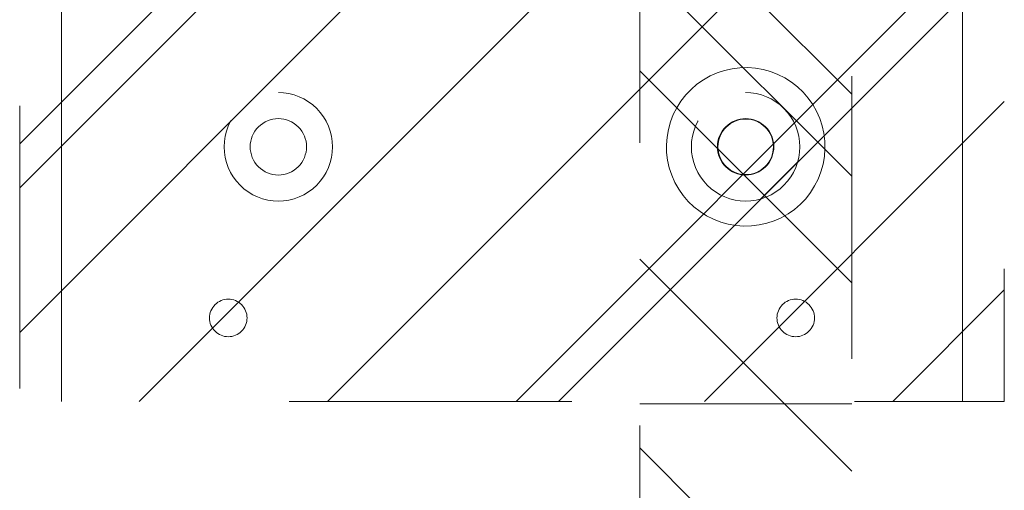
# Model space of a CAD drawing. Header units: inches. Extents: x -407.5 to -311.5, y -87.6 to -3.7.
# Tile 16 of 42: x -371.1 to -366.4, y -24.7 to -22.5. Entities that reach past the tile are written whole.
import ezdxf

# ---------------------------------------------------------------- set-up
doc = ezdxf.new("R2010")
doc.units = ezdxf.units.IN
doc.header["$LTSCALE"] = 32
doc.header["$MEASUREMENT"] = 0
doc.linetypes.add('Dash Style-1', pattern=[0.083328, 0.041656, -0.041672])
for name, color, linetype, lineweight in [('DashLineFill', 7, 'Dash Style-1', 13), ('Drawing', 7, 'Continuous', 18), ('None', 7, 'Continuous', 18), ('SolidLine', 7, 'Continuous', 15), ('Wood_1-V', 7, 'Continuous', 13)]:
    doc.layers.add(name, color=color, linetype=linetype, lineweight=lineweight)
pattern_1 = [(45, (0, 0), (-1.61302, 1.93572), []), (45, (-1.0608, 1.0608), (-0.472346, 0.416761), [])]

# ---------------------------------------------------------------- blocks, each defined once
blk = doc.blocks.new('1BRPWS-HuddleBracket (2D)')
at = {"layer": 'DashLineFill', "linetype": 'Continuous', "lineweight": 13}
h = blk.add_hatch(dxfattribs=at)
h.set_pattern_fill('Steel', color=253, style=0, pattern_type=2)
h.set_pattern_definition(pattern_1)
h.paths.add_polyline_path([(-2.3272, 2.3819), (2.3185, 2.3819), (2.3185, -12.2638), (-2.3272, -12.2638)])
h = blk.add_hatch(dxfattribs=at)
h.set_pattern_fill('Steel', color=253, style=0, pattern_type=2)
h.set_pattern_definition(pattern_1)
h.paths.add_polyline_path([(-1.1067, -10.8071), (-1.0817, -10.8083), (-1.0568, -10.812), (-1.0325, -10.8181), (-1.0088, -10.8266), (-0.9861, -10.8373), (-0.9646, -10.8502), (-0.9444, -10.8652), (-0.9258, -10.882), (-0.9089, -10.9006), (-0.894, -10.9208), (-0.8811, -10.9424), (-0.8703, -10.9651), (-0.8619, -10.9887), (-0.8558, -11.0131), (-0.8521, -11.0379), (-0.8508, -11.063), (-0.8521, -11.0881), (-0.8558, -11.1129), (-0.8619, -11.1373), (-0.8703, -11.1609), (-0.8811, -11.1836), (-0.894, -11.2052), (-0.9089, -11.2253), (-0.9258, -11.2439), (-0.9444, -11.2608), (-0.9646, -11.2758), (-0.9861, -11.2887), (-1.0088, -11.2994), (-1.0325, -11.3079), (-1.0568, -11.314), (-1.0817, -11.3177), (-1.1067, -11.3189), (-1.1318, -11.3177), (-1.1567, -11.314), (-1.181, -11.3079), (-1.2047, -11.2994), (-1.2274, -11.2887), (-1.2489, -11.2758), (-1.2691, -11.2608), (-1.2877, -11.2439), (-1.3046, -11.2253), (-1.3195, -11.2052), (-1.3324, -11.1836), (-1.3432, -11.1609), (-1.3516, -11.1373), (-1.3577, -11.1129), (-1.3614, -11.0881), (-1.3626, -11.063), (-1.3614, -11.0379), (-1.3577, -11.0131), (-1.3516, -10.9887), (-1.3432, -10.9651), (-1.3324, -10.9424), (-1.3195, -10.9208), (-1.3046, -10.9006), (-1.2877, -10.882), (-1.2691, -10.8652), (-1.2489, -10.8502), (-1.2274, -10.8373), (-1.2047, -10.8266), (-1.181, -10.8181), (-1.1567, -10.812), (-1.1318, -10.8083)])
h = blk.add_hatch(dxfattribs=at)
h.set_pattern_fill('Steel', color=253, style=0, pattern_type=2)
h.set_pattern_definition(pattern_1)
h.paths.add_polyline_path([(1.098, -10.8071), (1.1231, -10.8083), (1.1479, -10.812), (1.1723, -10.8181), (1.1959, -10.8266), (1.2186, -10.8373), (1.2402, -10.8502), (1.2603, -10.8652), (1.2789, -10.882), (1.2958, -10.9006), (1.3108, -10.9208), (1.3237, -10.9424), (1.3344, -10.9651), (1.3429, -10.9887), (1.349, -11.0131), (1.3527, -11.0379), (1.3539, -11.063), (1.3527, -11.0881), (1.349, -11.1129), (1.3429, -11.1373), (1.3344, -11.1609), (1.3237, -11.1836), (1.3108, -11.2052), (1.2958, -11.2253), (1.2789, -11.2439), (1.2603, -11.2608), (1.2402, -11.2758), (1.2186, -11.2887), (1.1959, -11.2994), (1.1723, -11.3079), (1.1479, -11.314), (1.1231, -11.3177), (1.098, -11.3189), (1.0729, -11.3177), (1.0481, -11.314), (1.0237, -11.3079), (1.0001, -11.2994), (0.9773, -11.2887), (0.9558, -11.2758), (0.9356, -11.2608), (0.917, -11.2439), (0.9002, -11.2253), (0.8852, -11.2052), (0.8723, -11.1836), (0.8616, -11.1609), (0.8531, -11.1373), (0.847, -11.1129), (0.8433, -11.0881), (0.8421, -11.063), (0.8433, -11.0379), (0.847, -11.0131), (0.8531, -10.9887), (0.8616, -10.9651), (0.8723, -10.9424), (0.8852, -10.9208), (0.9002, -10.9006), (0.917, -10.882), (0.9356, -10.8652), (0.9558, -10.8502), (0.9773, -10.8373), (1.0001, -10.8266), (1.0237, -10.8181), (1.0481, -10.812), (1.0729, -10.8083)])
h = blk.add_hatch(dxfattribs=at)
h.set_pattern_fill('Steel', color=253, style=0, pattern_type=2)
h.set_pattern_definition(pattern_1)
h.paths.add_polyline_path([(-1.1067, -10.93), (-1.0937, -10.9306), (-1.0808, -10.9325), (-1.0681, -10.9357), (-1.0558, -10.9401), (-1.044, -10.9457), (-1.0329, -10.9524), (-1.0224, -10.9602), (-1.0127, -10.9689), (-1.0039, -10.9786), (-0.9962, -10.9891), (-0.9894, -11.0003), (-0.9839, -11.0121), (-0.9795, -11.0244), (-0.9763, -11.037), (-0.9744, -11.05), (-0.9737, -11.063), (-0.9744, -11.076), (-0.9763, -11.0889), (-0.9795, -11.1016), (-0.9839, -11.1139), (-0.9894, -11.1257), (-0.9962, -11.1369), (-1.0039, -11.1474), (-1.0127, -11.157), (-1.0224, -11.1658), (-1.0329, -11.1736), (-1.044, -11.1803), (-1.0558, -11.1859), (-1.0681, -11.1903), (-1.0808, -11.1934), (-1.0937, -11.1954), (-1.1067, -11.196), (-1.1198, -11.1954), (-1.1327, -11.1934), (-1.1453, -11.1903), (-1.1576, -11.1859), (-1.1694, -11.1803), (-1.1806, -11.1736), (-1.1911, -11.1658), (-1.2008, -11.157), (-1.2096, -11.1474), (-1.2173, -11.1369), (-1.224, -11.1257), (-1.2296, -11.1139), (-1.234, -11.1016), (-1.2372, -11.0889), (-1.2391, -11.076), (-1.2397, -11.063), (-1.2391, -11.05), (-1.2372, -11.037), (-1.234, -11.0244), (-1.2296, -11.0121), (-1.224, -11.0003), (-1.2173, -10.9891), (-1.2096, -10.9786), (-1.2008, -10.9689), (-1.1911, -10.9602), (-1.1806, -10.9524), (-1.1694, -10.9457), (-1.1576, -10.9401), (-1.1453, -10.9357), (-1.1327, -10.9325), (-1.1198, -10.9306)])
h = blk.add_hatch(dxfattribs=at)
h.set_pattern_fill('Steel', color=253, style=0, pattern_type=2)
h.set_pattern_definition(pattern_1)
h.paths.add_polyline_path([(1.098, -10.93), (1.111, -10.9306), (1.1239, -10.9325), (1.1366, -10.9357), (1.1489, -10.9401), (1.1607, -10.9457), (1.1719, -10.9524), (1.1824, -10.9602), (1.192, -10.9689), (1.2008, -10.9786), (1.2086, -10.9891), (1.2153, -11.0003), (1.2209, -11.0121), (1.2253, -11.0244), (1.2284, -11.037), (1.2303, -11.05), (1.231, -11.063), (1.2303, -11.076), (1.2284, -11.0889), (1.2253, -11.1016), (1.2209, -11.1139), (1.2153, -11.1257), (1.2086, -11.1369), (1.2008, -11.1474), (1.192, -11.157), (1.1824, -11.1658), (1.1719, -11.1736), (1.1607, -11.1803), (1.1489, -11.1859), (1.1366, -11.1903), (1.1239, -11.1934), (1.111, -11.1954), (1.098, -11.196), (1.0849, -11.1954), (1.072, -11.1934), (1.0594, -11.1903), (1.0471, -11.1859), (1.0353, -11.1803), (1.0241, -11.1736), (1.0136, -11.1658), (1.0039, -11.157), (0.9952, -11.1474), (0.9874, -11.1369), (0.9807, -11.1257), (0.9751, -11.1139), (0.9707, -11.1016), (0.9675, -11.0889), (0.9656, -11.076), (0.965, -11.063), (0.9656, -11.05), (0.9675, -11.037), (0.9707, -11.0244), (0.9751, -11.0121), (0.9807, -11.0003), (0.9874, -10.9891), (0.9952, -10.9786), (1.0039, -10.9689), (1.0136, -10.9602), (1.0241, -10.9524), (1.0353, -10.9457), (1.0471, -10.9401), (1.0594, -10.9357), (1.072, -10.9325), (1.0849, -10.9306)])
h = blk.add_hatch(dxfattribs=at)
h.set_pattern_fill('Steel', color=253, style=0, pattern_type=2)
h.set_pattern_definition(pattern_1)
h.paths.add_polyline_path([(-1.343, -11.9587), (-1.3516, -11.9582), (-1.3602, -11.957), (-1.3687, -11.9548), (-1.3769, -11.9519), (-1.3847, -11.9482), (-1.3922, -11.9437), (-1.3992, -11.9386), (-1.4056, -11.9327), (-1.4114, -11.9263), (-1.4166, -11.9193), (-1.4211, -11.9118), (-1.4248, -11.904), (-1.4277, -11.8958), (-1.4298, -11.8874), (-1.4311, -11.8788), (-1.4315, -11.8701), (-1.4311, -11.8614), (-1.4298, -11.8528), (-1.4277, -11.8444), (-1.4248, -11.8362), (-1.4211, -11.8283), (-1.4166, -11.8209), (-1.4114, -11.8139), (-1.4056, -11.8074), (-1.3992, -11.8016), (-1.3922, -11.7964), (-1.3847, -11.792), (-1.3769, -11.7882), (-1.3687, -11.7853), (-1.3602, -11.7832), (-1.3516, -11.7819), (-1.343, -11.7815), (-1.3343, -11.7819), (-1.3257, -11.7832), (-1.3172, -11.7853), (-1.3091, -11.7882), (-1.3012, -11.792), (-1.2937, -11.7964), (-1.2868, -11.8016), (-1.2803, -11.8074), (-1.2745, -11.8139), (-1.2693, -11.8209), (-1.2648, -11.8283), (-1.2611, -11.8362), (-1.2582, -11.8444), (-1.2561, -11.8528), (-1.2548, -11.8614), (-1.2544, -11.8701), (-1.2548, -11.8788), (-1.2561, -11.8874), (-1.2582, -11.8958), (-1.2611, -11.904), (-1.2648, -11.9118), (-1.2693, -11.9193), (-1.2745, -11.9263), (-1.2803, -11.9327), (-1.2868, -11.9386), (-1.2937, -11.9437), (-1.3012, -11.9482), (-1.3091, -11.9519), (-1.3172, -11.9548), (-1.3257, -11.957), (-1.3343, -11.9582)])
h = blk.add_hatch(dxfattribs=at)
h.set_pattern_fill('Steel', color=253, style=0, pattern_type=2)
h.set_pattern_definition(pattern_1)
h.paths.add_polyline_path([(1.3342, -11.9587), (1.3255, -11.9582), (1.3169, -11.957), (1.3085, -11.9548), (1.3003, -11.9519), (1.2924, -11.9482), (1.285, -11.9437), (1.278, -11.9386), (1.2716, -11.9327), (1.2657, -11.9263), (1.2605, -11.9193), (1.2561, -11.9118), (1.2524, -11.904), (1.2494, -11.8958), (1.2473, -11.8874), (1.246, -11.8788), (1.2456, -11.8701), (1.246, -11.8614), (1.2473, -11.8528), (1.2494, -11.8444), (1.2524, -11.8362), (1.2561, -11.8283), (1.2605, -11.8209), (1.2657, -11.8139), (1.2716, -11.8074), (1.278, -11.8016), (1.285, -11.7964), (1.2924, -11.792), (1.3003, -11.7882), (1.3085, -11.7853), (1.3169, -11.7832), (1.3255, -11.7819), (1.3342, -11.7815), (1.3429, -11.7819), (1.3515, -11.7832), (1.3599, -11.7853), (1.3681, -11.7882), (1.376, -11.792), (1.3834, -11.7964), (1.3904, -11.8016), (1.3968, -11.8074), (1.4027, -11.8139), (1.4079, -11.8209), (1.4123, -11.8283), (1.416, -11.8362), (1.419, -11.8444), (1.4211, -11.8528), (1.4224, -11.8614), (1.4228, -11.8701), (1.4224, -11.8788), (1.4211, -11.8874), (1.419, -11.8958), (1.416, -11.904), (1.4123, -11.9118), (1.4079, -11.9193), (1.4027, -11.9263), (1.3968, -11.9327), (1.3904, -11.9386), (1.3834, -11.9437), (1.376, -11.9482), (1.3681, -11.9519), (1.3599, -11.9548), (1.3515, -11.957), (1.3429, -11.9582)])
at = {"layer": 'DashLineFill', "flags": 128}
for points in [[(-2.3272, 2.3819), (2.3185, 2.3819), (2.3185, -12.2638), (-2.3272, -12.2638)], [(-1.1067, -10.8071), (-1.0817, -10.8083), (-1.0568, -10.812), (-1.0325, -10.8181), (-1.0088, -10.8266), (-0.9861, -10.8373), (-0.9646, -10.8502), (-0.9444, -10.8652), (-0.9258, -10.882), (-0.9089, -10.9006), (-0.894, -10.9208), (-0.8811, -10.9424), (-0.8703, -10.9651), (-0.8619, -10.9887), (-0.8558, -11.0131), (-0.8521, -11.0379), (-0.8508, -11.063), (-0.8521, -11.0881), (-0.8558, -11.1129), (-0.8619, -11.1373), (-0.8703, -11.1609), (-0.8811, -11.1836), (-0.894, -11.2052), (-0.9089, -11.2253), (-0.9258, -11.2439), (-0.9444, -11.2608), (-0.9646, -11.2758), (-0.9861, -11.2887), (-1.0088, -11.2994), (-1.0325, -11.3079), (-1.0568, -11.314), (-1.0817, -11.3177), (-1.1067, -11.3189), (-1.1318, -11.3177), (-1.1567, -11.314), (-1.181, -11.3079), (-1.2047, -11.2994), (-1.2274, -11.2887), (-1.2489, -11.2758), (-1.2691, -11.2608), (-1.2877, -11.2439), (-1.3046, -11.2253), (-1.3195, -11.2052), (-1.3324, -11.1836), (-1.3432, -11.1609), (-1.3516, -11.1373), (-1.3577, -11.1129), (-1.3614, -11.0881), (-1.3626, -11.063), (-1.3614, -11.0379), (-1.3577, -11.0131), (-1.3516, -10.9887), (-1.3432, -10.9651), (-1.3324, -10.9424), (-1.3195, -10.9208), (-1.3046, -10.9006), (-1.2877, -10.882), (-1.2691, -10.8652), (-1.2489, -10.8502), (-1.2274, -10.8373), (-1.2047, -10.8266), (-1.181, -10.8181), (-1.1567, -10.812), (-1.1318, -10.8083)], [(1.098, -10.8071), (1.1231, -10.8083), (1.1479, -10.812), (1.1723, -10.8181), (1.1959, -10.8266), (1.2186, -10.8373), (1.2402, -10.8502), (1.2603, -10.8652), (1.2789, -10.882), (1.2958, -10.9006), (1.3108, -10.9208), (1.3237, -10.9424), (1.3344, -10.9651), (1.3429, -10.9887), (1.349, -11.0131), (1.3527, -11.0379), (1.3539, -11.063), (1.3527, -11.0881), (1.349, -11.1129), (1.3429, -11.1373), (1.3344, -11.1609), (1.3237, -11.1836), (1.3108, -11.2052), (1.2958, -11.2253), (1.2789, -11.2439), (1.2603, -11.2608), (1.2402, -11.2758), (1.2186, -11.2887), (1.1959, -11.2994), (1.1723, -11.3079), (1.1479, -11.314), (1.1231, -11.3177), (1.098, -11.3189), (1.0729, -11.3177), (1.0481, -11.314), (1.0237, -11.3079), (1.0001, -11.2994), (0.9773, -11.2887), (0.9558, -11.2758), (0.9356, -11.2608), (0.917, -11.2439), (0.9002, -11.2253), (0.8852, -11.2052), (0.8723, -11.1836), (0.8616, -11.1609), (0.8531, -11.1373), (0.847, -11.1129), (0.8433, -11.0881), (0.8421, -11.063), (0.8433, -11.0379), (0.847, -11.0131), (0.8531, -10.9887), (0.8616, -10.9651), (0.8723, -10.9424), (0.8852, -10.9208), (0.9002, -10.9006), (0.917, -10.882), (0.9356, -10.8652), (0.9558, -10.8502), (0.9773, -10.8373), (1.0001, -10.8266), (1.0237, -10.8181), (1.0481, -10.812), (1.0729, -10.8083)], [(-1.1067, -10.93), (-1.0937, -10.9306), (-1.0808, -10.9325), (-1.0681, -10.9357), (-1.0558, -10.9401), (-1.044, -10.9457), (-1.0329, -10.9524), (-1.0224, -10.9602), (-1.0127, -10.9689), (-1.0039, -10.9786), (-0.9962, -10.9891), (-0.9894, -11.0003), (-0.9839, -11.0121), (-0.9795, -11.0244), (-0.9763, -11.037), (-0.9744, -11.05), (-0.9737, -11.063), (-0.9744, -11.076), (-0.9763, -11.0889), (-0.9795, -11.1016), (-0.9839, -11.1139), (-0.9894, -11.1257), (-0.9962, -11.1369), (-1.0039, -11.1474), (-1.0127, -11.157), (-1.0224, -11.1658), (-1.0329, -11.1736), (-1.044, -11.1803), (-1.0558, -11.1859), (-1.0681, -11.1903), (-1.0808, -11.1934), (-1.0937, -11.1954), (-1.1067, -11.196), (-1.1198, -11.1954), (-1.1327, -11.1934), (-1.1453, -11.1903), (-1.1576, -11.1859), (-1.1694, -11.1803), (-1.1806, -11.1736), (-1.1911, -11.1658), (-1.2008, -11.157), (-1.2096, -11.1474), (-1.2173, -11.1369), (-1.224, -11.1257), (-1.2296, -11.1139), (-1.234, -11.1016), (-1.2372, -11.0889), (-1.2391, -11.076), (-1.2397, -11.063), (-1.2391, -11.05), (-1.2372, -11.037), (-1.234, -11.0244), (-1.2296, -11.0121), (-1.224, -11.0003), (-1.2173, -10.9891), (-1.2096, -10.9786), (-1.2008, -10.9689), (-1.1911, -10.9602), (-1.1806, -10.9524), (-1.1694, -10.9457), (-1.1576, -10.9401), (-1.1453, -10.9357), (-1.1327, -10.9325), (-1.1198, -10.9306)], [(1.098, -10.93), (1.111, -10.9306), (1.1239, -10.9325), (1.1366, -10.9357), (1.1489, -10.9401), (1.1607, -10.9457), (1.1719, -10.9524), (1.1824, -10.9602), (1.192, -10.9689), (1.2008, -10.9786), (1.2086, -10.9891), (1.2153, -11.0003), (1.2209, -11.0121), (1.2253, -11.0244), (1.2284, -11.037), (1.2303, -11.05), (1.231, -11.063), (1.2303, -11.076), (1.2284, -11.0889), (1.2253, -11.1016), (1.2209, -11.1139), (1.2153, -11.1257), (1.2086, -11.1369), (1.2008, -11.1474), (1.192, -11.157), (1.1824, -11.1658), (1.1719, -11.1736), (1.1607, -11.1803), (1.1489, -11.1859), (1.1366, -11.1903), (1.1239, -11.1934), (1.111, -11.1954), (1.098, -11.196), (1.0849, -11.1954), (1.072, -11.1934), (1.0594, -11.1903), (1.0471, -11.1859), (1.0353, -11.1803), (1.0241, -11.1736), (1.0136, -11.1658), (1.0039, -11.157), (0.9952, -11.1474), (0.9874, -11.1369), (0.9807, -11.1257), (0.9751, -11.1139), (0.9707, -11.1016), (0.9675, -11.0889), (0.9656, -11.076), (0.965, -11.063), (0.9656, -11.05), (0.9675, -11.037), (0.9707, -11.0244), (0.9751, -11.0121), (0.9807, -11.0003), (0.9874, -10.9891), (0.9952, -10.9786), (1.0039, -10.9689), (1.0136, -10.9602), (1.0241, -10.9524), (1.0353, -10.9457), (1.0471, -10.9401), (1.0594, -10.9357), (1.072, -10.9325), (1.0849, -10.9306)], [(-1.343, -11.9587), (-1.3516, -11.9582), (-1.3602, -11.957), (-1.3687, -11.9548), (-1.3769, -11.9519), (-1.3847, -11.9482), (-1.3922, -11.9437), (-1.3992, -11.9386), (-1.4056, -11.9327), (-1.4114, -11.9263), (-1.4166, -11.9193), (-1.4211, -11.9118), (-1.4248, -11.904), (-1.4277, -11.8958), (-1.4298, -11.8874), (-1.4311, -11.8788), (-1.4315, -11.8701), (-1.4311, -11.8614), (-1.4298, -11.8528), (-1.4277, -11.8444), (-1.4248, -11.8362), (-1.4211, -11.8283), (-1.4166, -11.8209), (-1.4114, -11.8139), (-1.4056, -11.8074), (-1.3992, -11.8016), (-1.3922, -11.7964), (-1.3847, -11.792), (-1.3769, -11.7882), (-1.3687, -11.7853), (-1.3602, -11.7832), (-1.3516, -11.7819), (-1.343, -11.7815), (-1.3343, -11.7819), (-1.3257, -11.7832), (-1.3172, -11.7853), (-1.3091, -11.7882), (-1.3012, -11.792), (-1.2937, -11.7964), (-1.2868, -11.8016), (-1.2803, -11.8074), (-1.2745, -11.8139), (-1.2693, -11.8209), (-1.2648, -11.8283), (-1.2611, -11.8362), (-1.2582, -11.8444), (-1.2561, -11.8528), (-1.2548, -11.8614), (-1.2544, -11.8701), (-1.2548, -11.8788), (-1.2561, -11.8874), (-1.2582, -11.8958), (-1.2611, -11.904), (-1.2648, -11.9118), (-1.2693, -11.9193), (-1.2745, -11.9263), (-1.2803, -11.9327), (-1.2868, -11.9386), (-1.2937, -11.9437), (-1.3012, -11.9482), (-1.3091, -11.9519), (-1.3172, -11.9548), (-1.3257, -11.957), (-1.3343, -11.9582)], [(1.3342, -11.9587), (1.3255, -11.9582), (1.3169, -11.957), (1.3085, -11.9548), (1.3003, -11.9519), (1.2924, -11.9482), (1.285, -11.9437), (1.278, -11.9386), (1.2716, -11.9327), (1.2657, -11.9263), (1.2605, -11.9193), (1.2561, -11.9118), (1.2524, -11.904), (1.2494, -11.8958), (1.2473, -11.8874), (1.246, -11.8788), (1.2456, -11.8701), (1.246, -11.8614), (1.2473, -11.8528), (1.2494, -11.8444), (1.2524, -11.8362), (1.2561, -11.8283), (1.2605, -11.8209), (1.2657, -11.8139), (1.2716, -11.8074), (1.278, -11.8016), (1.285, -11.7964), (1.2924, -11.792), (1.3003, -11.7882), (1.3085, -11.7853), (1.3169, -11.7832), (1.3255, -11.7819), (1.3342, -11.7815), (1.3429, -11.7819), (1.3515, -11.7832), (1.3599, -11.7853), (1.3681, -11.7882), (1.376, -11.792), (1.3834, -11.7964), (1.3904, -11.8016), (1.3968, -11.8074), (1.4027, -11.8139), (1.4079, -11.8209), (1.4123, -11.8283), (1.416, -11.8362), (1.419, -11.8444), (1.4211, -11.8528), (1.4224, -11.8614), (1.4228, -11.8701), (1.4224, -11.8788), (1.4211, -11.8874), (1.419, -11.8958), (1.416, -11.904), (1.4123, -11.9118), (1.4079, -11.9193), (1.4027, -11.9263), (1.3968, -11.9327), (1.3904, -11.9386), (1.3834, -11.9437), (1.376, -11.9482), (1.3681, -11.9519), (1.3599, -11.9548), (1.3515, -11.957), (1.3429, -11.9582)]]:
    blk.add_lwpolyline(points, close=True, dxfattribs=at)
at = {"layer": 'Wood_1-V'}
for p, q in [((-2.1304, 2.3819), (-2.1304, -12.2638)), ((2.1216, 2.3819), (2.1216, -12.2638))]:
    blk.add_line(p, q, dxfattribs=at)
blk = doc.blocks.new('1BRPT6-LeftBeam (2D)')
at = {"layer": 'DashLineFill', "linetype": 'Continuous', "lineweight": 13}
h = blk.add_hatch(dxfattribs=at)
h.set_pattern_fill('Steel', color=253, style=0, pattern_type=2)
h.set_pattern_definition(pattern_1)
h.paths.add_polyline_path([(-1.8504, 0.5), (20.4724, 0.5), (20.4724, -0.5), (-1.8504, -0.5)])
at = {"layer": 'DashLineFill'}
blk.add_line((2.3622, -0.5), (2.3622, 0.5), dxfattribs=at)
at = {"layer": 'DashLineFill', "flags": 128}
blk.add_lwpolyline([(-1.8504, 0.5), (20.4724, 0.5), (20.4724, -0.5), (-1.8504, -0.5)], close=True, dxfattribs=at)
at = {"layer": 'SolidLine', "flags": 128}
for points in [[(1.1224, 0.373), (1.1591, 0.3739), (1.1957, 0.3712), (1.2319, 0.3649), (1.2672, 0.3551), (1.3015, 0.3418), (1.3342, 0.3253), (1.3652, 0.3056), (1.3942, 0.283), (1.4207, 0.2577), (1.4447, 0.2299), (1.4658, 0.1998), (1.4838, 0.1679), (1.4987, 0.1343), (1.5102, 0.0995), (1.5182, 0.0636), (1.5227, 0.0272), (1.5235, -0.0095), (1.5208, -0.0461), (1.5145, -0.0823), (1.5047, -0.1176), (1.4914, -0.1519), (1.4749, -0.1846), (1.4552, -0.2156), (1.4326, -0.2446), (1.4073, -0.2711), (1.3795, -0.2951), (1.3494, -0.3162), (1.3175, -0.3342), (1.2839, -0.3491), (1.2491, -0.3606), (1.2132, -0.3686), (1.1768, -0.373), (1.1401, -0.3739), (1.1035, -0.3712), (1.0673, -0.3649), (1.032, -0.3551), (0.9977, -0.3418), (0.965, -0.3253), (0.934, -0.3056), (0.9051, -0.283), (0.8785, -0.2577), (0.8545, -0.2299), (0.8334, -0.1998), (0.8154, -0.1679), (0.8005, -0.1343), (0.789, -0.0995), (0.781, -0.0636), (0.7766, -0.0272), (0.7757, 0.0095), (0.7784, 0.0461), (0.7847, 0.0823), (0.7945, 0.1176), (0.8078, 0.1519), (0.8243, 0.1846), (0.844, 0.2156), (0.8666, 0.2445), (0.8919, 0.2711), (0.9197, 0.2951), (0.9498, 0.3162), (0.9817, 0.3342), (1.0153, 0.3491), (1.0502, 0.3606), (1.086, 0.3686)], [(1.2805, 0), (1.2798, -0.0128), (1.2779, -0.0255), (1.2748, -0.038), (1.2705, -0.0501), (1.265, -0.0617), (1.2584, -0.0727), (1.2508, -0.083), (1.2421, -0.0925), (1.2326, -0.1011), (1.2223, -0.1088), (1.2113, -0.1154), (1.1997, -0.1209), (1.1876, -0.1252), (1.1751, -0.1283), (1.1624, -0.1302), (1.1496, -0.1308), (1.1368, -0.1302), (1.1241, -0.1283), (1.1116, -0.1252), (1.0995, -0.1209), (1.0879, -0.1154), (1.0769, -0.1088), (1.0666, -0.1011), (1.0571, -0.0925), (1.0485, -0.083), (1.0408, -0.0727), (1.0342, -0.0617), (1.0287, -0.0501), (1.0244, -0.038), (1.0213, -0.0255), (1.0194, -0.0128), (1.0188, 0), (1.0194, 0.0128), (1.0213, 0.0255), (1.0244, 0.038), (1.0287, 0.0501), (1.0342, 0.0617), (1.0408, 0.0727), (1.0485, 0.083), (1.0571, 0.0925), (1.0666, 0.1011), (1.0769, 0.1088), (1.0879, 0.1154), (1.0995, 0.1209), (1.1116, 0.1252), (1.1241, 0.1283), (1.1368, 0.1302), (1.1496, 0.1308), (1.1624, 0.1302), (1.1751, 0.1283), (1.1876, 0.1252), (1.1997, 0.1209), (1.2113, 0.1154), (1.2223, 0.1088), (1.2326, 0.1011), (1.2421, 0.0925), (1.2508, 0.083), (1.2584, 0.0727), (1.265, 0.0617), (1.2705, 0.0501), (1.2748, 0.038), (1.2779, 0.0255), (1.2798, 0.0128)]]:
    blk.add_lwpolyline(points, close=True, dxfattribs=at)
blk = doc.blocks.new('Group-43')
at = {"layer": 'SolidLine', "color": 7}
blk.add_blockref('1BRPWS-HuddleBracket (2D)', (0, 0), dxfattribs=at)
at = {"layer": 'SolidLine', "color": 7, "rotation": 270}
blk.add_blockref('1BRPT6-LeftBeam (2D)', (1.0984, -9.9134), dxfattribs=at)
blk = doc.blocks.new('SL Huddle Table (2D)')
at = {"layer": 'None'}
blk.add_blockref('Group-43', (0, 0), dxfattribs=at)
at = {"layer": 'Drawing', "color": 0, "flags": 1}
for tag in ['Tag', 'Catalog', 'Option1', 'Option2', 'Option3', 'Option4', 'Option5', 'Option6', 'Option7', 'Option8', 'Option9', 'Option10', 'Option11', 'Option12', 'Custom', 'FinishGroup', 'Discount', 'Item2', 'Item3', 'Item6', 'Item8', 'Item9', 'Item10', 'Item12', 'Item13', 'Item16', 'Item18', 'Item19', 'Item20', 'Item21', 'Item22', 'Item23', 'Item24', 'Item25', 'Item1', 'Item4', 'Item5', 'Item7', 'Item11', 'Item14', 'Item15', 'Item17']:
    blk.add_attdef(tag, (-21.063, -72.6378), '', height=0.00709, dxfattribs=at)

msp = doc.modelspace()

# ---------------------------------------------------------------- block references
at = {"layer": 'Drawing'}
msp.add_blockref('SL Huddle Table (2D)', (-368.731, -12.0247), dxfattribs=at)

doc.saveas('drawing.dxf')
